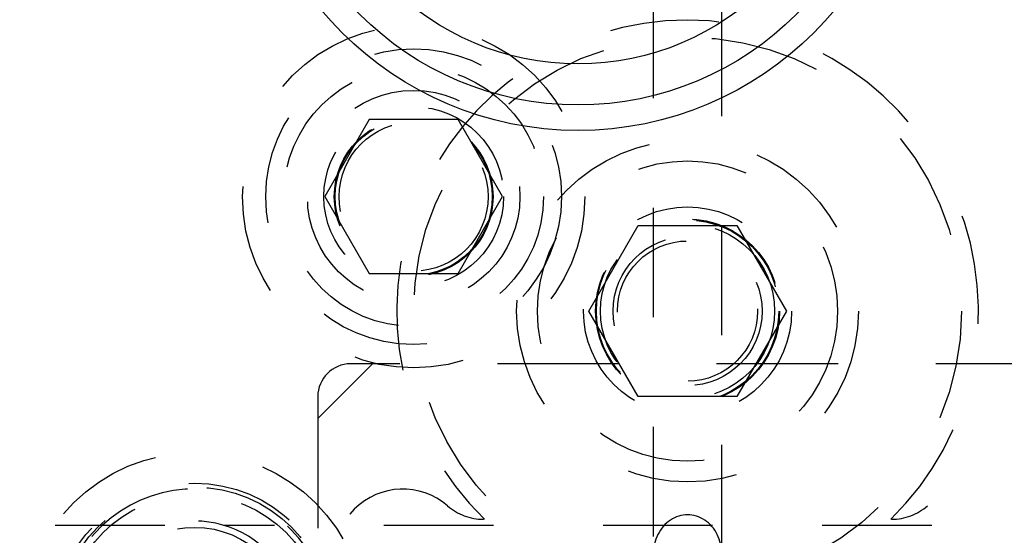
# Model space of a CAD drawing. Header units: inches. Extents: x 1880 to 2363, y -453 to -54.
# Tile 96 of 256: x 1902.968 to 1903.867, y -419.659 to -419.189. Entities that reach past the tile are written whole.
import ezdxf

# ---------------------------------------------------------------- set-up
doc = ezdxf.new("R2010")
doc.units = ezdxf.units.IN
doc.header["$LTSCALE"] = 0.5
doc.header["$MEASUREMENT"] = 0
doc.linetypes.add('HIDDEN', pattern=[0.225, 0.15, -0.075])
doc.layers.add('SID-M-H', color=4, linetype='HIDDEN')
doc.layers.add('SID-M-S', color=105, linetype='Continuous')

msp = doc.modelspace()

# ---------------------------------------------------------------- linework, layer by layer
at = {"layer": 'SID-M-H'}
for p, q in [((1903.54642, -419.16017), (1903.54642, -419.67651)), ((1903.60892, -419.67651), (1903.60892, -419.16017)), ((1903.28707, -419.27976), (1903.24648, -419.35007)), ((1903.36826, -419.27976), (1903.28707, -419.27976)), ((1903.40886, -419.35007), (1903.36826, -419.27976)), ((1903.24648, -419.35007), (1903.28707, -419.42038)), ((1903.36826, -419.42038), (1903.40886, -419.35007)), ((1903.48746, -419.45451), (1903.53256, -419.37639)), ((1903.53256, -419.37639), (1903.62277, -419.37639)), ((1903.62277, -419.37639), (1903.66788, -419.45451)), ((1903.28707, -419.42038), (1903.36826, -419.42038)), ((1903.53256, -419.53264), (1903.48746, -419.45451)), ((1903.66788, -419.45451), (1903.62277, -419.53264)), ((1903.29017, -419.50267), (1903.24017, -419.55267)), ((1903.90421, -419.50267), (1903.27017, -419.50267)), ((1903.91517, -419.50267), (1903.29017, -419.50267)), ((1903.24017, -419.53267), (1903.24017, -420.43671)), ((1903.62277, -419.53264), (1903.53256, -419.53264)), ((1903.24017, -419.55267), (1903.24017, -420.44767)), ((1903.10054, -419.65017), (1902.5548, -419.65017)), ((1904.00054, -419.65017), (1903.1548, -419.65017)), ((1903.39222, -419.64451), (1903.39136, -419.64451)), ((1903.76397, -419.64451), (1903.76311, -419.64451))]:
    msp.add_line(p, q, dxfattribs=at)
for centre, radius in [((1903.32767, -419.35007), 0.15625), ((1903.57767, -419.45451), 0.25), ((1903.32767, -419.35007), 0.135), ((1903.32767, -419.35007), 0.1186), ((1903.32767, -419.35007), 0.097), ((1903.32767, -419.35007), 0.082), ((1903.32767, -419.35007), 0.07247), ((1903.32767, -419.35007), 0.0722), ((1903.32767, -419.35007), 0.07168), ((1903.32767, -419.35007), 0.068), ((1903.57767, -419.45451), 0.156), ((1903.57767, -419.45451), 0.137), ((1903.57767, -419.45451), 0.095), ((1903.57767, -419.45451), 0.08397), ((1903.57767, -419.45451), 0.0837), ((1903.57767, -419.45451), 0.08318), ((1903.57767, -419.45451), 0.0795), ((1903.57767, -419.45451), 0.068), ((1903.57767, -419.45451), 0.06398), ((1903.12767, -419.74017), 0.15625), ((1903.12767, -419.74017), 0.1285), ((1903.12767, -419.74017), 0.125), ((1903.12767, -419.74017), 0.11811), ((1903.12767, -419.74017), 0.08825)]:
    msp.add_circle(centre, radius, dxfattribs=at)
for centre, radius, start, end in [((1903.57767, -419.45451), 0.2655, 314.30507, 225.69493), ((1903.27017, -419.53267), 0.03, 90, 180), ((1903.12767, -419.74017), 0.12325, 0, 315.72721), ((1903.31767, -419.67951), 0.0625, 49.07394, 220.92606), ((1903.83767, -419.67951), 0.0625, 319.07394, 130.92606), ((1903.39136, -419.59451), 0.05, 229.07394, 270), ((1903.76397, -419.59451), 0.05, 270, 310.92606), ((1903.12767, -419.74017), 0.094, 26.87743, 153.12257)]:
    msp.add_arc(centre, radius, start, end, dxfattribs=at)
msp.add_ellipse((1903.57767, -419.67651), major_axis=(0, -0.03608), ratio=0.866025, start_param=1.570796, end_param=4.712389, dxfattribs=at)
at = {"layer": 'SID-M-S'}
for radius in [0.3045, 0.28125, 0.24375]:
    msp.add_circle((1903.47767, -418.98517), radius, dxfattribs=at)

doc.saveas('drawing.dxf')
